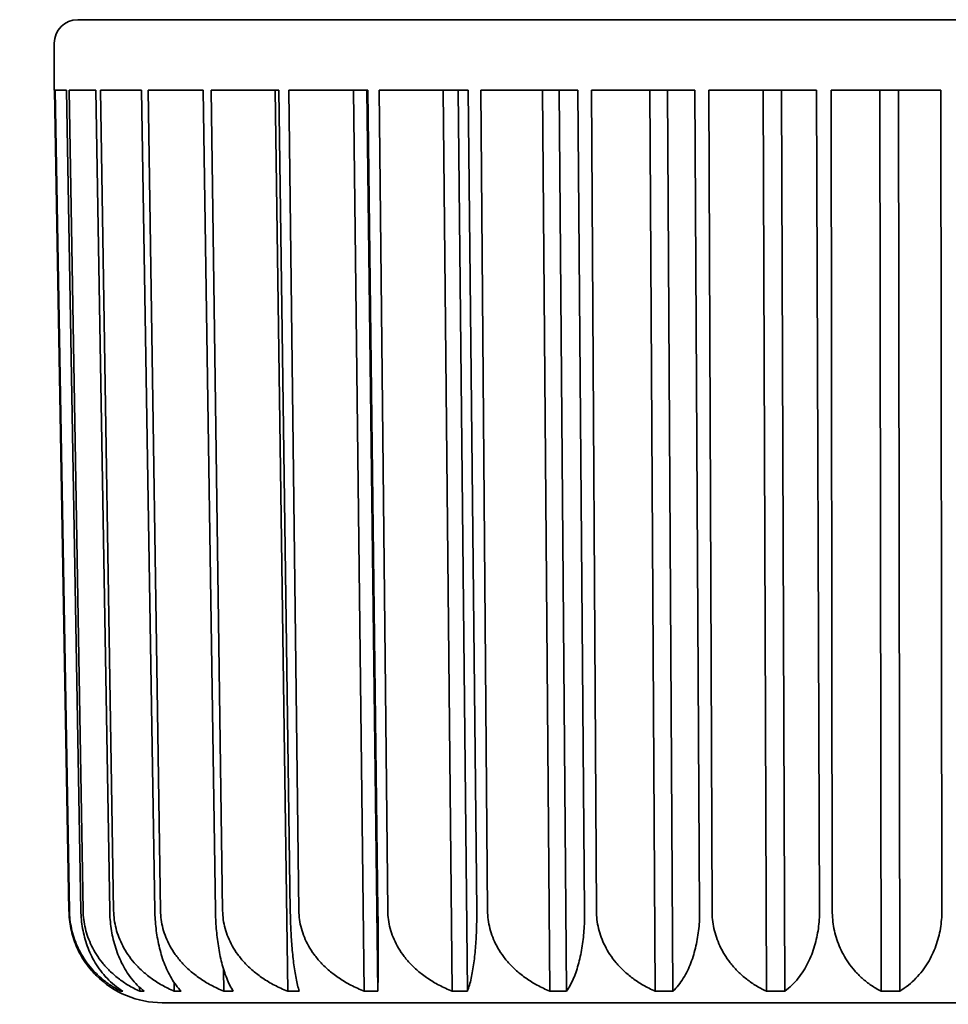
# Model space of a CAD drawing. Header units: millimetres. Extents: x 0 to 5110, y 0 to 2376.
# Tile 33 of 95: x 1734.08 to 1739.12, y 1587.4 to 1592.74. Entities that reach past the tile are written whole.
import ezdxf

# ---------------------------------------------------------------- set-up
doc = ezdxf.new("R2010")
doc.units = ezdxf.units.MM
doc.header["$LTSCALE"] = 8
doc.layers.add('Bemaßungen(ISO)', color=7, linetype='Continuous', lineweight=18)
doc.layers.add('Sichtbare Kanten(ISO)', color=7, linetype='Continuous', lineweight=35)
doc.styles.add('Aktuell-ISOGroßer Text', font='arial.ttf')
doc.dimstyles.new('X.XXXGroßer Text', dxfattribs={"dimscale": 8, "dimtxt": 3.048, "dimasz": 5, "dimexe": 3.175, "dimexo": 0.75, "dimgap": 0.762, "dimtad": 1, "dimdec": 1, "dimrnd": 1e-08, "dimzin": 12, "dimtxsty": 'Aktuell-ISOGroßer Text', "dimcen": 0.09, "dimdle": 10, "dimclrd": 256, "dimclre": 256, "dimclrt": 7, "dimadec": 0, "dimazin": 3, "dimtfac": 0.656168, "dimtdec": 1, "dimtmove": 0, "dimatfit": 3, "dimfxl": 1, "dimtolj": 1, "dimlwd": 25, "dimlwe": 25, "dimarcsym": 0})

# ---------------------------------------------------------------- blocks, each defined once
blk = doc.blocks.new('*D10')
at = {"layer": 'Bemaßungen(ISO)', "color": 250, "linetype": 'Continuous', "lineweight": 25, "true_color": 0x3f3f3f, "transparency": 16777216}
for p, q in [((1548.805, 1635.2518), (1548.805, 1675.2518)), ((1670.7694, 1595.2518), (1523.405, 1595.2518)), ((1548.805, 1595.2518), (1548.805, 1555.2518)), ((1548.805, 1543.0018), (1548.805, 1555.2518)), ((1548.805, 1503.0018), (1548.805, 1543.0018)), ((1751.7694, 1503.0018), (1523.405, 1503.0018)), ((1548.805, 1463.0018), (1548.805, 1423.0018))]:
    blk.add_line(p, q, dxfattribs=at)
at = {"layer": 'Bemaßungen(ISO)', "color": 250, "linetype": 'Continuous', "true_color": 0x3f3f3f, "transparency": 16777216}
for points in [[(1542.1383, 1635.2518), (1555.4716, 1635.2518), (1548.805, 1595.2518)], [(1542.1383, 1463.0018), (1555.4716, 1463.0018), (1548.805, 1503.0018)]]:
    blk.add_solid(points, dxfattribs=at)
at = {"layer": 'Defpoints', "color": 0, "linetype": 'Continuous', "transparency": 16777216}
for p in [(1548.805, 1595.2518), (1676.7694, 1595.2518), (1757.7694, 1503.0018)]:
    blk.add_point(p, dxfattribs=at)
at = {"layer": 'Bemaßungen(ISO)', "color": 7, "linetype": 'Continuous', "lineweight": 25, "transparency": 16777216, "insert": (1513.4016, 1517.4576), "char_height": 24.384, "attachment_point": 1, "rotation": 90, "style": 'Aktuell-ISOGroßer Text'}
blk.add_mtext('\\A1;92,3', dxfattribs=at)

msp = doc.modelspace()

# ---------------------------------------------------------------- linework, layer by layer
at = {"layer": 'Sichtbare Kanten(ISO)'}
for p, q in [((1734.395, 1592.7418), (1743.8438, 1592.7418)), ((1734.268, 1592.3601), (1734.268, 1592.6148)), ((1734.2697, 1592.3601), (1734.268, 1592.3601)), ((1734.3476, 1587.907), (1734.2698, 1592.3601)), ((1734.3349, 1592.3601), (1734.2725, 1592.3601)), ((1734.2726, 1592.3601), (1734.35, 1587.907)), ((1734.4124, 1587.907), (1734.3349, 1592.3601)), ((1734.4932, 1592.3601), (1734.3489, 1592.3601)), ((1734.3489, 1592.3601), (1734.4245, 1587.907)), ((1734.5687, 1587.907), (1734.4932, 1592.3601)), ((1734.7416, 1592.3601), (1734.518, 1592.3601)), ((1734.518, 1592.3601), (1734.5903, 1587.907)), ((1734.8137, 1587.907), (1734.7416, 1592.3601)), ((1735.0751, 1592.3601), (1734.7768, 1592.3601)), ((1734.7768, 1592.3601), (1734.8443, 1587.907)), ((1735.1425, 1587.907), (1735.0751, 1592.3601)), ((1735.4874, 1592.3601), (1735.12, 1592.3601)), ((1735.12, 1592.3601), (1735.1815, 1587.907)), ((1735.4675, 1592.3601), (1735.5348, 1587.4702)), ((1735.5487, 1587.907), (1735.4874, 1592.3601)), ((1735.9703, 1592.3601), (1735.5411, 1592.3601)), ((1735.5411, 1592.3601), (1735.5953, 1587.907)), ((1735.8912, 1592.3601), (1735.9505, 1587.4702)), ((1736.0235, 1587.4702), (1735.9642, 1592.3601)), ((1736.0243, 1587.907), (1735.9704, 1592.3601)), ((1736.5146, 1592.3601), (1736.0319, 1592.3601)), ((1736.0319, 1592.3601), (1736.0778, 1587.907)), ((1736.3777, 1592.3601), (1736.4278, 1587.4702)), ((1736.51, 1587.4702), (1736.4598, 1592.3601)), ((1736.5603, 1587.907), (1736.5146, 1592.3601)), ((1737.1096, 1592.3601), (1736.5827, 1592.3601)), ((1736.5827, 1592.3601), (1736.6194, 1587.907)), ((1736.9175, 1592.3601), (1736.9576, 1587.4702)), ((1737.0473, 1587.4702), (1737.0072, 1592.3601)), ((1737.146, 1587.907), (1737.1096, 1592.3601)), ((1737.7436, 1592.3601), (1737.1829, 1592.3601)), ((1737.1829, 1592.3601), (1737.2097, 1587.907)), ((1737.5002, 1592.3601), (1737.5294, 1587.4702)), ((1737.6249, 1587.4702), (1737.5957, 1592.3601)), ((1737.7701, 1587.907), (1737.7436, 1592.3601)), ((1738.4045, 1592.3601), (1737.8208, 1592.3601)), ((1737.8208, 1592.3601), (1737.8372, 1587.907)), ((1738.1144, 1592.3601), (1738.1322, 1587.4702)), ((1738.2316, 1587.4702), (1738.2138, 1592.3601)), ((1738.4205, 1587.907), (1738.4045, 1592.3601)), ((1739.0793, 1592.3601), (1738.484, 1592.3601)), ((1738.484, 1592.3601), (1738.4896, 1587.907)), ((1738.7482, 1592.3601), (1738.7542, 1587.4702)), ((1738.8555, 1587.4702), (1738.8496, 1592.3601)), ((1739.0846, 1587.907), (1739.0793, 1592.3601)), ((1735.1871, 1587.5883), (1735.1888, 1587.4702)), ((1734.6294, 1587.4771), (1734.6295, 1587.4702)), ((1734.7314, 1587.491), (1734.7318, 1587.4702)), ((1734.9187, 1587.5172), (1734.9194, 1587.4702)), ((1741.2523, 1587.4078), (1734.8536, 1587.4078))]:
    msp.add_line(p, q, dxfattribs=at)
for centre, radius, start, end in [((1734.395, 1592.6148), 0.127, 90, 180), ((1734.8537, 1587.9158), 0.508, 225.1191, 269.9884), ((1735.9792, 1587.5348), 0.127, 269.9944, 270), ((1736.1756, 1587.5348), 0.127, 270, 270.0246), ((1736.1756, 1587.5348), 0.127, 270.0246, 270.0331)]:
    msp.add_arc(centre, radius, start, end, dxfattribs=at)
for points, knots in [([(1734.3476, 1587.907), (1734.3479, 1587.8908), (1734.3489, 1587.8748), (1734.3507, 1587.8587), (1734.3525, 1587.8427), (1734.355, 1587.8266), (1734.3583, 1587.8107), (1734.3616, 1587.7947), (1734.3657, 1587.7787), (1734.3706, 1587.7629), (1734.3755, 1587.7471), (1734.3812, 1587.7314), (1734.3877, 1587.7158), (1734.3943, 1587.7002), (1734.4017, 1587.6847), (1734.4101, 1587.6695), (1734.4184, 1587.6542), (1734.4276, 1587.6392), (1734.4379, 1587.6244), (1734.4481, 1587.6097), (1734.4593, 1587.5953), (1734.4715, 1587.5812), (1734.479, 1587.5726), (1734.4869, 1587.5641), (1734.4952, 1587.5559)], [0, 0, 0, 0, 0.1, 0.1, 0.1, 0.2, 0.2, 0.2, 0.3, 0.3, 0.3, 0.4, 0.4, 0.4, 0.5, 0.5, 0.5, 0.6, 0.6, 0.6, 0.7, 0.7, 0.7, 0.7612749, 0.7612749, 0.7612749, 0.7612749]), ([(1734.35, 1587.907), (1734.3503, 1587.8908), (1734.3514, 1587.8747), (1734.3532, 1587.8587), (1734.3551, 1587.8426), (1734.3578, 1587.8266), (1734.3613, 1587.8106), (1734.3648, 1587.7947), (1734.3691, 1587.7787), (1734.3743, 1587.7629), (1734.3795, 1587.7471), (1734.3855, 1587.7313), (1734.3925, 1587.7158), (1734.3994, 1587.7002), (1734.4073, 1587.6847), (1734.4161, 1587.6695), (1734.425, 1587.6542), (1734.4348, 1587.6392), (1734.4456, 1587.6244), (1734.4565, 1587.6097), (1734.4683, 1587.5952), (1734.4813, 1587.5812), (1734.4943, 1587.5672), (1734.5084, 1587.5535), (1734.5237, 1587.5404), (1734.539, 1587.5274), (1734.5554, 1587.5149), (1734.573, 1587.5031), (1734.5906, 1587.4913), (1734.6094, 1587.4803), (1734.6295, 1587.4702)], [0, 0, 0, 0, 0.1, 0.1, 0.1, 0.2, 0.2, 0.2, 0.3, 0.3, 0.3, 0.4, 0.4, 0.4, 0.5, 0.5, 0.5, 0.6, 0.6, 0.6, 0.7, 0.7, 0.7, 0.8, 0.8, 0.8, 0.9, 0.9, 0.9, 1, 1, 1, 1]), ([(1734.4124, 1587.907), (1734.4126, 1587.8908), (1734.4136, 1587.8748), (1734.4151, 1587.8587), (1734.4167, 1587.8427), (1734.4189, 1587.8266), (1734.4218, 1587.8107), (1734.4247, 1587.7947), (1734.4282, 1587.7787), (1734.4325, 1587.7629), (1734.4367, 1587.7471), (1734.4417, 1587.7314), (1734.4474, 1587.7158), (1734.453, 1587.7002), (1734.4595, 1587.6847), (1734.4667, 1587.6695), (1734.4739, 1587.6542), (1734.4819, 1587.6392), (1734.4907, 1587.6244), (1734.4995, 1587.6097), (1734.5092, 1587.5953), (1734.5198, 1587.5812), (1734.5303, 1587.5672), (1734.5418, 1587.5535), (1734.5542, 1587.5404), (1734.5666, 1587.5274), (1734.5799, 1587.5149), (1734.5942, 1587.5031), (1734.6086, 1587.4913), (1734.6238, 1587.4803), (1734.6401, 1587.4702)], [0, 0, 0, 0, 0.1, 0.1, 0.1, 0.2, 0.2, 0.2, 0.3, 0.3, 0.3, 0.4, 0.4, 0.4, 0.5, 0.5, 0.5, 0.6, 0.6, 0.6, 0.7, 0.7, 0.7, 0.8, 0.8, 0.8, 0.9, 0.9, 0.9, 1, 1, 1, 1]), ([(1734.4245, 1587.907), (1734.4247, 1587.8908), (1734.4259, 1587.8747), (1734.4279, 1587.8587), (1734.4299, 1587.8426), (1734.4329, 1587.8266), (1734.4367, 1587.8106), (1734.4405, 1587.7947), (1734.4452, 1587.7787), (1734.4509, 1587.7629), (1734.4566, 1587.7471), (1734.4632, 1587.7313), (1734.4709, 1587.7158), (1734.4785, 1587.7002), (1734.4871, 1587.6847), (1734.4969, 1587.6695), (1734.5066, 1587.6542), (1734.5174, 1587.6392), (1734.5293, 1587.6244), (1734.5412, 1587.6097), (1734.5543, 1587.5952), (1734.5686, 1587.5812), (1734.5829, 1587.5672), (1734.5984, 1587.5535), (1734.6152, 1587.5404), (1734.632, 1587.5274), (1734.6501, 1587.5149), (1734.6695, 1587.5031), (1734.6889, 1587.4913), (1734.7096, 1587.4803), (1734.7318, 1587.4702)], [0, 0, 0, 0, 0.1, 0.1, 0.1, 0.2, 0.2, 0.2, 0.3, 0.3, 0.3, 0.4, 0.4, 0.4, 0.5, 0.5, 0.5, 0.6, 0.6, 0.6, 0.7, 0.7, 0.7, 0.8, 0.8, 0.8, 0.9, 0.9, 0.9, 1, 1, 1, 1]), ([(1734.5687, 1587.907), (1734.569, 1587.8908), (1734.5698, 1587.8748), (1734.5712, 1587.8587), (1734.5725, 1587.8427), (1734.5743, 1587.8266), (1734.5767, 1587.8107), (1734.5791, 1587.7947), (1734.5821, 1587.7787), (1734.5856, 1587.7629), (1734.5891, 1587.7471), (1734.5932, 1587.7314), (1734.5979, 1587.7158), (1734.6026, 1587.7002), (1734.6079, 1587.6847), (1734.6138, 1587.6695), (1734.6198, 1587.6542), (1734.6264, 1587.6392), (1734.6336, 1587.6244), (1734.6409, 1587.6097), (1734.6489, 1587.5953), (1734.6575, 1587.5812), (1734.6662, 1587.5672), (1734.6757, 1587.5535), (1734.6858, 1587.5404), (1734.696, 1587.5274), (1734.707, 1587.5149), (1734.7187, 1587.5031), (1734.7305, 1587.4913), (1734.743, 1587.4803), (1734.7564, 1587.4702)], [0, 0, 0, 0, 0.1, 0.1, 0.1, 0.2, 0.2, 0.2, 0.3, 0.3, 0.3, 0.4, 0.4, 0.4, 0.5, 0.5, 0.5, 0.6, 0.6, 0.6, 0.7, 0.7, 0.7, 0.8, 0.8, 0.8, 0.9, 0.9, 0.9, 1, 1, 1, 1]), ([(1734.5903, 1587.907), (1734.5906, 1587.8908), (1734.5918, 1587.8747), (1734.5939, 1587.8587), (1734.5961, 1587.8426), (1734.5991, 1587.8266), (1734.6032, 1587.8106), (1734.6073, 1587.7947), (1734.6124, 1587.7787), (1734.6184, 1587.7629), (1734.6245, 1587.7471), (1734.6316, 1587.7313), (1734.6397, 1587.7158), (1734.6479, 1587.7002), (1734.6572, 1587.6847), (1734.6676, 1587.6695), (1734.678, 1587.6542), (1734.6895, 1587.6392), (1734.7023, 1587.6244), (1734.7151, 1587.6097), (1734.7291, 1587.5952), (1734.7444, 1587.5812), (1734.7597, 1587.5672), (1734.7764, 1587.5535), (1734.7944, 1587.5404), (1734.8124, 1587.5274), (1734.8318, 1587.5149), (1734.8526, 1587.5031), (1734.8734, 1587.4913), (1734.8957, 1587.4803), (1734.9194, 1587.4702)], [0, 0, 0, 0, 0.1, 0.1, 0.1, 0.2, 0.2, 0.2, 0.3, 0.3, 0.3, 0.4, 0.4, 0.4, 0.5, 0.5, 0.5, 0.6, 0.6, 0.6, 0.7, 0.7, 0.7, 0.8, 0.8, 0.8, 0.9, 0.9, 0.9, 1, 1, 1, 1]), ([(1734.8137, 1587.907), (1734.814, 1587.8908), (1734.8146, 1587.8748), (1734.8157, 1587.8587), (1734.8168, 1587.8427), (1734.8182, 1587.8266), (1734.8201, 1587.8107), (1734.822, 1587.7947), (1734.8243, 1587.7787), (1734.827, 1587.7629), (1734.8297, 1587.7471), (1734.8329, 1587.7314), (1734.8365, 1587.7158), (1734.8401, 1587.7002), (1734.8442, 1587.6847), (1734.8487, 1587.6695), (1734.8533, 1587.6542), (1734.8583, 1587.6392), (1734.8639, 1587.6244), (1734.8694, 1587.6097), (1734.8755, 1587.5953), (1734.8822, 1587.5812), (1734.8888, 1587.5672), (1734.896, 1587.5535), (1734.9038, 1587.5404), (1734.9115, 1587.5274), (1734.9199, 1587.5149), (1734.9288, 1587.5031), (1734.9378, 1587.4913), (1734.9473, 1587.4803), (1734.9575, 1587.4702)], [0, 0, 0, 0, 0.1, 0.1, 0.1, 0.2, 0.2, 0.2, 0.3, 0.3, 0.3, 0.4, 0.4, 0.4, 0.5, 0.5, 0.5, 0.6, 0.6, 0.6, 0.7, 0.7, 0.7, 0.8, 0.8, 0.8, 0.9, 0.9, 0.9, 1, 1, 1, 1]), ([(1734.8443, 1587.907), (1734.8445, 1587.8908), (1734.8458, 1587.8747), (1734.848, 1587.8587), (1734.8502, 1587.8426), (1734.8534, 1587.8266), (1734.8577, 1587.8106), (1734.8619, 1587.7947), (1734.8672, 1587.7787), (1734.8735, 1587.7629), (1734.8799, 1587.7471), (1734.8873, 1587.7313), (1734.8958, 1587.7158), (1734.9044, 1587.7002), (1734.914, 1587.6847), (1734.9249, 1587.6695), (1734.9358, 1587.6542), (1734.9479, 1587.6392), (1734.9613, 1587.6244), (1734.9747, 1587.6097), (1734.9893, 1587.5952), (1735.0054, 1587.5812), (1735.0215, 1587.5672), (1735.0389, 1587.5535), (1735.0578, 1587.5404), (1735.0767, 1587.5274), (1735.097, 1587.5149), (1735.1188, 1587.5031), (1735.1406, 1587.4913), (1735.164, 1587.4803), (1735.1888, 1587.4702)], [0, 0, 0, 0, 0.1, 0.1, 0.1, 0.2, 0.2, 0.2, 0.3, 0.3, 0.3, 0.4, 0.4, 0.4, 0.5, 0.5, 0.5, 0.6, 0.6, 0.6, 0.7, 0.7, 0.7, 0.8, 0.8, 0.8, 0.9, 0.9, 0.9, 1, 1, 1, 1]), ([(1735.1425, 1587.907), (1735.1427, 1587.8908), (1735.1432, 1587.8748), (1735.144, 1587.8587), (1735.1448, 1587.8427), (1735.1458, 1587.8266), (1735.1471, 1587.8107), (1735.1485, 1587.7947), (1735.15, 1587.7787), (1735.1519, 1587.7629), (1735.1538, 1587.7471), (1735.156, 1587.7314), (1735.1584, 1587.7158), (1735.1609, 1587.7002), (1735.1636, 1587.6847), (1735.1667, 1587.6695), (1735.1698, 1587.6542), (1735.1732, 1587.6392), (1735.177, 1587.6244), (1735.1807, 1587.6097), (1735.1848, 1587.5953), (1735.1893, 1587.5812), (1735.1937, 1587.5672), (1735.1986, 1587.5535), (1735.2038, 1587.5404), (1735.209, 1587.5274), (1735.2145, 1587.5149), (1735.2205, 1587.5031), (1735.2265, 1587.4913), (1735.2329, 1587.4803), (1735.2396, 1587.4702)], [0, 0, 0, 0, 0.1, 0.1, 0.1, 0.2, 0.2, 0.2, 0.3, 0.3, 0.3, 0.4, 0.4, 0.4, 0.5, 0.5, 0.5, 0.6, 0.6, 0.6, 0.7, 0.7, 0.7, 0.8, 0.8, 0.8, 0.9, 0.9, 0.9, 1, 1, 1, 1]), ([(1735.1815, 1587.907), (1735.1817, 1587.8908), (1735.1829, 1587.8747), (1735.1852, 1587.8587), (1735.1875, 1587.8426), (1735.1907, 1587.8266), (1735.1951, 1587.8106), (1735.1994, 1587.7947), (1735.2048, 1587.7787), (1735.2113, 1587.7629), (1735.2178, 1587.7471), (1735.2253, 1587.7313), (1735.2341, 1587.7158), (1735.2428, 1587.7002), (1735.2528, 1587.6847), (1735.2639, 1587.6695), (1735.2751, 1587.6542), (1735.2875, 1587.6392), (1735.3012, 1587.6244), (1735.3149, 1587.6097), (1735.33, 1587.5952), (1735.3465, 1587.5812), (1735.3629, 1587.5672), (1735.3808, 1587.5535), (1735.4002, 1587.5404), (1735.4196, 1587.5274), (1735.4405, 1587.5149), (1735.4629, 1587.5031), (1735.4852, 1587.4913), (1735.5092, 1587.4803), (1735.5348, 1587.4702)], [0, 0, 0, 0, 0.1, 0.1, 0.1, 0.2, 0.2, 0.2, 0.3, 0.3, 0.3, 0.4, 0.4, 0.4, 0.5, 0.5, 0.5, 0.6, 0.6, 0.6, 0.7, 0.7, 0.7, 0.8, 0.8, 0.8, 0.9, 0.9, 0.9, 1, 1, 1, 1]), ([(1735.5487, 1587.907), (1735.5489, 1587.8908), (1735.5492, 1587.8748), (1735.5497, 1587.8587), (1735.5502, 1587.8427), (1735.5508, 1587.8266), (1735.5515, 1587.8107), (1735.5522, 1587.7947), (1735.5531, 1587.7787), (1735.5541, 1587.7629), (1735.5551, 1587.7471), (1735.5562, 1587.7314), (1735.5574, 1587.7158), (1735.5587, 1587.7002), (1735.5601, 1587.6847), (1735.5617, 1587.6695), (1735.5632, 1587.6542), (1735.5649, 1587.6392), (1735.5668, 1587.6244), (1735.5686, 1587.6097), (1735.5707, 1587.5953), (1735.5729, 1587.5812), (1735.575, 1587.5672), (1735.5774, 1587.5535), (1735.5799, 1587.5404), (1735.5825, 1587.5274), (1735.5852, 1587.5149), (1735.5881, 1587.5031), (1735.591, 1587.4913), (1735.5941, 1587.4803), (1735.5973, 1587.4702)], [0, 0, 0, 0, 0.1, 0.1, 0.1, 0.2, 0.2, 0.2, 0.3, 0.3, 0.3, 0.4, 0.4, 0.4, 0.5, 0.5, 0.5, 0.6, 0.6, 0.6, 0.7, 0.7, 0.7, 0.8, 0.8, 0.8, 0.9, 0.9, 0.9, 1, 1, 1, 1]), ([(1735.5953, 1587.907), (1735.5955, 1587.8908), (1735.5967, 1587.8747), (1735.599, 1587.8587), (1735.6012, 1587.8426), (1735.6045, 1587.8266), (1735.6088, 1587.8106), (1735.6132, 1587.7947), (1735.6186, 1587.7787), (1735.6251, 1587.7629), (1735.6316, 1587.7471), (1735.6392, 1587.7313), (1735.648, 1587.7158), (1735.6568, 1587.7002), (1735.6667, 1587.6847), (1735.678, 1587.6695), (1735.6892, 1587.6542), (1735.7016, 1587.6392), (1735.7154, 1587.6244), (1735.7292, 1587.6097), (1735.7444, 1587.5952), (1735.7609, 1587.5812), (1735.7775, 1587.5672), (1735.7955, 1587.5535), (1735.815, 1587.5404), (1735.8345, 1587.5274), (1735.8555, 1587.5149), (1735.8781, 1587.5031), (1735.9006, 1587.4913), (1735.9247, 1587.4803), (1735.9505, 1587.4702)], [0, 0, 0, 0, 0.1, 0.1, 0.1, 0.2, 0.2, 0.2, 0.3, 0.3, 0.3, 0.4, 0.4, 0.4, 0.5, 0.5, 0.5, 0.6, 0.6, 0.6, 0.7, 0.7, 0.7, 0.8, 0.8, 0.8, 0.9, 0.9, 0.9, 1, 1, 1, 1]), ([(1736.0243, 1587.907), (1736.0245, 1587.8908), (1736.0247, 1587.8748), (1736.0249, 1587.8587), (1736.025, 1587.8427), (1736.0252, 1587.8266), (1736.0253, 1587.8107), (1736.0254, 1587.7947), (1736.0255, 1587.7787), (1736.0256, 1587.7629), (1736.0257, 1587.7471), (1736.0257, 1587.7314), (1736.0258, 1587.7158), (1736.0258, 1587.7002), (1736.0258, 1587.6847), (1736.0258, 1587.6695), (1736.0258, 1587.6542), (1736.0258, 1587.6392), (1736.0257, 1587.6244), (1736.0257, 1587.6097), (1736.0256, 1587.5953), (1736.0255, 1587.5812), (1736.0254, 1587.5672), (1736.0252, 1587.5535), (1736.025, 1587.5404), (1736.0249, 1587.5274), (1736.0246, 1587.5149), (1736.0244, 1587.5031), (1736.0241, 1587.4913), (1736.0239, 1587.4803), (1736.0235, 1587.4702)], [0, 0, 0, 0, 0.1, 0.1, 0.1, 0.2, 0.2, 0.2, 0.3, 0.3, 0.3, 0.4, 0.4, 0.4, 0.5, 0.5, 0.5, 0.6, 0.6, 0.6, 0.7, 0.7, 0.7, 0.8, 0.8, 0.8, 0.9, 0.9, 0.9, 1, 1, 1, 1]), ([(1736.0778, 1587.907), (1736.0779, 1587.8908), (1736.0791, 1587.8747), (1736.0813, 1587.8587), (1736.0835, 1587.8426), (1736.0867, 1587.8266), (1736.0909, 1587.8106), (1736.0952, 1587.7947), (1736.1005, 1587.7787), (1736.1069, 1587.7629), (1736.1133, 1587.7471), (1736.1208, 1587.7313), (1736.1295, 1587.7158), (1736.1381, 1587.7002), (1736.1479, 1587.6847), (1736.159, 1587.6695), (1736.17, 1587.6542), (1736.1823, 1587.6392), (1736.1959, 1587.6244), (1736.2095, 1587.6097), (1736.2245, 1587.5952), (1736.2408, 1587.5812), (1736.2572, 1587.5672), (1736.2749, 1587.5535), (1736.2942, 1587.5404), (1736.3134, 1587.5274), (1736.3341, 1587.5149), (1736.3564, 1587.5031), (1736.3786, 1587.4913), (1736.4024, 1587.4803), (1736.4278, 1587.4702)], [0, 0, 0, 0, 0.1, 0.1, 0.1, 0.2, 0.2, 0.2, 0.3, 0.3, 0.3, 0.4, 0.4, 0.4, 0.5, 0.5, 0.5, 0.6, 0.6, 0.6, 0.7, 0.7, 0.7, 0.8, 0.8, 0.8, 0.9, 0.9, 0.9, 1, 1, 1, 1]), ([(1736.5603, 1587.907), (1736.5604, 1587.8908), (1736.5604, 1587.8748), (1736.5603, 1587.8587), (1736.5601, 1587.8427), (1736.5598, 1587.8266), (1736.5593, 1587.8107), (1736.5588, 1587.7947), (1736.5582, 1587.7787), (1736.5574, 1587.7629), (1736.5565, 1587.7471), (1736.5555, 1587.7314), (1736.5544, 1587.7158), (1736.5532, 1587.7002), (1736.5518, 1587.6847), (1736.5502, 1587.6695), (1736.5487, 1587.6542), (1736.5469, 1587.6392), (1736.5449, 1587.6244), (1736.5429, 1587.6097), (1736.5407, 1587.5953), (1736.5383, 1587.5812), (1736.5359, 1587.5672), (1736.5332, 1587.5535), (1736.5303, 1587.5404), (1736.5275, 1587.5274), (1736.5243, 1587.5149), (1736.5209, 1587.5031), (1736.5176, 1587.4913), (1736.5139, 1587.4803), (1736.51, 1587.4702)], [0, 0, 0, 0, 0.1, 0.1, 0.1, 0.2, 0.2, 0.2, 0.3, 0.3, 0.3, 0.4, 0.4, 0.4, 0.5, 0.5, 0.5, 0.6, 0.6, 0.6, 0.7, 0.7, 0.7, 0.8, 0.8, 0.8, 0.9, 0.9, 0.9, 1, 1, 1, 1]), ([(1736.6194, 1587.907), (1736.6195, 1587.8908), (1736.6206, 1587.8747), (1736.6227, 1587.8587), (1736.6248, 1587.8426), (1736.6279, 1587.8266), (1736.632, 1587.8106), (1736.6361, 1587.7947), (1736.6412, 1587.7787), (1736.6474, 1587.7629), (1736.6536, 1587.7471), (1736.6608, 1587.7313), (1736.6691, 1587.7158), (1736.6775, 1587.7002), (1736.6869, 1587.6847), (1736.6976, 1587.6695), (1736.7083, 1587.6542), (1736.7202, 1587.6392), (1736.7333, 1587.6244), (1736.7465, 1587.6097), (1736.7609, 1587.5952), (1736.7767, 1587.5812), (1736.7925, 1587.5672), (1736.8097, 1587.5535), (1736.8283, 1587.5404), (1736.8469, 1587.5274), (1736.8669, 1587.5149), (1736.8885, 1587.5031), (1736.91, 1587.4913), (1736.933, 1587.4803), (1736.9576, 1587.4702)], [0, 0, 0, 0, 0.1, 0.1, 0.1, 0.2, 0.2, 0.2, 0.3, 0.3, 0.3, 0.4, 0.4, 0.4, 0.5, 0.5, 0.5, 0.6, 0.6, 0.6, 0.7, 0.7, 0.7, 0.8, 0.8, 0.8, 0.9, 0.9, 0.9, 1, 1, 1, 1]), ([(1737.146, 1587.907), (1737.1461, 1587.8908), (1737.146, 1587.8748), (1737.1455, 1587.8587), (1737.145, 1587.8427), (1737.1443, 1587.8266), (1737.1432, 1587.8107), (1737.1421, 1587.7947), (1737.1407, 1587.7787), (1737.139, 1587.7629), (1737.1373, 1587.7471), (1737.1352, 1587.7314), (1737.1328, 1587.7158), (1737.1305, 1587.7002), (1737.1277, 1587.6847), (1737.1246, 1587.6695), (1737.1215, 1587.6542), (1737.1181, 1587.6392), (1737.1142, 1587.6244), (1737.1103, 1587.6097), (1737.1061, 1587.5953), (1737.1014, 1587.5812), (1737.0967, 1587.5672), (1737.0916, 1587.5535), (1737.0861, 1587.5404), (1737.0805, 1587.5274), (1737.0745, 1587.5149), (1737.0681, 1587.5031), (1737.0616, 1587.4913), (1737.0547, 1587.4803), (1737.0473, 1587.4702)], [0, 0, 0, 0, 0.1, 0.1, 0.1, 0.2, 0.2, 0.2, 0.3, 0.3, 0.3, 0.4, 0.4, 0.4, 0.5, 0.5, 0.5, 0.6, 0.6, 0.6, 0.7, 0.7, 0.7, 0.8, 0.8, 0.8, 0.9, 0.9, 0.9, 1, 1, 1, 1]), ([(1737.2097, 1587.907), (1737.2098, 1587.8908), (1737.2108, 1587.8747), (1737.2128, 1587.8587), (1737.2147, 1587.8426), (1737.2176, 1587.8266), (1737.2215, 1587.8106), (1737.2253, 1587.7947), (1737.2301, 1587.7787), (1737.236, 1587.7629), (1737.2418, 1587.7471), (1737.2486, 1587.7313), (1737.2565, 1587.7158), (1737.2644, 1587.7002), (1737.2733, 1587.6847), (1737.2834, 1587.6695), (1737.2935, 1587.6542), (1737.3047, 1587.6392), (1737.3172, 1587.6244), (1737.3296, 1587.6097), (1737.3432, 1587.5952), (1737.3582, 1587.5812), (1737.3731, 1587.5672), (1737.3894, 1587.5535), (1737.407, 1587.5404), (1737.4246, 1587.5274), (1737.4436, 1587.5149), (1737.464, 1587.5031), (1737.4843, 1587.4913), (1737.5061, 1587.4803), (1737.5294, 1587.4702)], [0, 0, 0, 0, 0.1, 0.1, 0.1, 0.2, 0.2, 0.2, 0.3, 0.3, 0.3, 0.4, 0.4, 0.4, 0.5, 0.5, 0.5, 0.6, 0.6, 0.6, 0.7, 0.7, 0.7, 0.8, 0.8, 0.8, 0.9, 0.9, 0.9, 1, 1, 1, 1]), ([(1737.7701, 1587.907), (1737.7702, 1587.8908), (1737.7699, 1587.8748), (1737.7691, 1587.8587), (1737.7684, 1587.8427), (1737.7672, 1587.8266), (1737.7655, 1587.8107), (1737.7638, 1587.7947), (1737.7617, 1587.7787), (1737.7592, 1587.7629), (1737.7566, 1587.7471), (1737.7535, 1587.7314), (1737.75, 1587.7158), (1737.7465, 1587.7002), (1737.7424, 1587.6847), (1737.7379, 1587.6695), (1737.7333, 1587.6542), (1737.7282, 1587.6392), (1737.7225, 1587.6244), (1737.7168, 1587.6097), (1737.7106, 1587.5953), (1737.7038, 1587.5812), (1737.6969, 1587.5672), (1737.6894, 1587.5535), (1737.6813, 1587.5404), (1737.6732, 1587.5274), (1737.6645, 1587.5149), (1737.6551, 1587.5031), (1737.6457, 1587.4913), (1737.6356, 1587.4803), (1737.6249, 1587.4702)], [0, 0, 0, 0, 0.1, 0.1, 0.1, 0.2, 0.2, 0.2, 0.3, 0.3, 0.3, 0.4, 0.4, 0.4, 0.5, 0.5, 0.5, 0.6, 0.6, 0.6, 0.7, 0.7, 0.7, 0.8, 0.8, 0.8, 0.9, 0.9, 0.9, 1, 1, 1, 1]), ([(1737.8372, 1587.907), (1737.8372, 1587.8908), (1737.8381, 1587.8747), (1737.8399, 1587.8587), (1737.8417, 1587.8426), (1737.8443, 1587.8266), (1737.8479, 1587.8106), (1737.8514, 1587.7947), (1737.8558, 1587.7787), (1737.8612, 1587.7629), (1737.8666, 1587.7471), (1737.8728, 1587.7313), (1737.8801, 1587.7158), (1737.8874, 1587.7002), (1737.8956, 1587.6847), (1737.9049, 1587.6695), (1737.9142, 1587.6542), (1737.9246, 1587.6392), (1737.9361, 1587.6244), (1737.9475, 1587.6097), (1737.9601, 1587.5952), (1737.974, 1587.5812), (1737.9878, 1587.5672), (1738.0028, 1587.5535), (1738.0191, 1587.5404), (1738.0353, 1587.5274), (1738.0529, 1587.5149), (1738.0717, 1587.5031), (1738.0905, 1587.4913), (1738.1107, 1587.4803), (1738.1322, 1587.4702)], [0, 0, 0, 0, 0.1, 0.1, 0.1, 0.2, 0.2, 0.2, 0.3, 0.3, 0.3, 0.4, 0.4, 0.4, 0.5, 0.5, 0.5, 0.6, 0.6, 0.6, 0.7, 0.7, 0.7, 0.8, 0.8, 0.8, 0.9, 0.9, 0.9, 1, 1, 1, 1]), ([(1738.4205, 1587.907), (1738.4206, 1587.8908), (1738.4201, 1587.8748), (1738.4191, 1587.8587), (1738.418, 1587.8427), (1738.4164, 1587.8266), (1738.4142, 1587.8107), (1738.412, 1587.7947), (1738.4092, 1587.7787), (1738.4058, 1587.7629), (1738.4024, 1587.7471), (1738.3984, 1587.7314), (1738.3938, 1587.7158), (1738.3892, 1587.7002), (1738.3839, 1587.6847), (1738.378, 1587.6695), (1738.372, 1587.6542), (1738.3654, 1587.6392), (1738.358, 1587.6244), (1738.3507, 1587.6097), (1738.3426, 1587.5953), (1738.3337, 1587.5812), (1738.3248, 1587.5672), (1738.3151, 1587.5535), (1738.3046, 1587.5404), (1738.2941, 1587.5274), (1738.2828, 1587.5149), (1738.2707, 1587.5031), (1738.2585, 1587.4913), (1738.2455, 1587.4803), (1738.2316, 1587.4702)], [0, 0, 0, 0, 0.1, 0.1, 0.1, 0.2, 0.2, 0.2, 0.3, 0.3, 0.3, 0.4, 0.4, 0.4, 0.5, 0.5, 0.5, 0.6, 0.6, 0.6, 0.7, 0.7, 0.7, 0.8, 0.8, 0.8, 0.9, 0.9, 0.9, 1, 1, 1, 1]), ([(1738.4896, 1587.907), (1738.4896, 1587.8908), (1738.4904, 1587.8747), (1738.492, 1587.8587), (1738.4935, 1587.8426), (1738.4959, 1587.8266), (1738.499, 1587.8106), (1738.5022, 1587.7947), (1738.5061, 1587.7787), (1738.5109, 1587.7629), (1738.5157, 1587.7471), (1738.5213, 1587.7313), (1738.5278, 1587.7158), (1738.5343, 1587.7002), (1738.5417, 1587.6847), (1738.5501, 1587.6695), (1738.5584, 1587.6542), (1738.5677, 1587.6392), (1738.578, 1587.6244), (1738.5883, 1587.6097), (1738.5996, 1587.5952), (1738.612, 1587.5812), (1738.6244, 1587.5672), (1738.6379, 1587.5535), (1738.6525, 1587.5404), (1738.6672, 1587.5274), (1738.6829, 1587.5149), (1738.6998, 1587.5031), (1738.7167, 1587.4913), (1738.7348, 1587.4803), (1738.7542, 1587.4702)], [0, 0, 0, 0, 0.1, 0.1, 0.1, 0.2, 0.2, 0.2, 0.3, 0.3, 0.3, 0.4, 0.4, 0.4, 0.5, 0.5, 0.5, 0.6, 0.6, 0.6, 0.7, 0.7, 0.7, 0.8, 0.8, 0.8, 0.9, 0.9, 0.9, 1, 1, 1, 1]), ([(1739.0846, 1587.907), (1739.0846, 1587.8908), (1739.0839, 1587.8748), (1739.0826, 1587.8587), (1739.0813, 1587.8427), (1739.0793, 1587.8266), (1739.0766, 1587.8107), (1739.0739, 1587.7947), (1739.0705, 1587.7787), (1739.0663, 1587.7629), (1739.0622, 1587.7471), (1739.0574, 1587.7314), (1739.0518, 1587.7158), (1739.0461, 1587.7002), (1739.0397, 1587.6847), (1739.0325, 1587.6695), (1739.0253, 1587.6542), (1739.0173, 1587.6392), (1739.0083, 1587.6244), (1738.9994, 1587.6097), (1738.9896, 1587.5953), (1738.9789, 1587.5812), (1738.9681, 1587.5672), (1738.9564, 1587.5535), (1738.9437, 1587.5404), (1738.9311, 1587.5274), (1738.9174, 1587.5149), (1738.9027, 1587.5031), (1738.8881, 1587.4913), (1738.8723, 1587.4803), (1738.8555, 1587.4702)], [0, 0, 0, 0, 0.1, 0.1, 0.1, 0.2, 0.2, 0.2, 0.3, 0.3, 0.3, 0.4, 0.4, 0.4, 0.5, 0.5, 0.5, 0.6, 0.6, 0.6, 0.7, 0.7, 0.7, 0.8, 0.8, 0.8, 0.9, 0.9, 0.9, 1, 1, 1, 1])]:
    msp.add_open_spline(points, degree=3, knots=knots, dxfattribs=at)
for points in [[(1734.6295, 1587.4702), (1734.6327, 1587.4702), (1734.6362, 1587.4702), (1734.6401, 1587.4702)], [(1734.7318, 1587.4702), (1734.7396, 1587.4702), (1734.7478, 1587.4702), (1734.7564, 1587.4702)], [(1734.9194, 1587.4702), (1734.9318, 1587.4702), (1734.9445, 1587.4702), (1734.9575, 1587.4702)], [(1735.1888, 1587.4702), (1735.2054, 1587.4702), (1735.2224, 1587.4702), (1735.2396, 1587.4702)], [(1735.5348, 1587.4702), (1735.5553, 1587.4702), (1735.5762, 1587.4702), (1735.5973, 1587.4702)], [(1735.9505, 1587.4702), (1735.9745, 1587.4702), (1735.9989, 1587.4702), (1736.0235, 1587.4702)], [(1736.4278, 1587.4702), (1736.455, 1587.4702), (1736.4824, 1587.4702), (1736.51, 1587.4702)], [(1736.9576, 1587.4702), (1736.9873, 1587.4702), (1737.0172, 1587.4702), (1737.0473, 1587.4702)], [(1737.5294, 1587.4702), (1737.5611, 1587.4702), (1737.5929, 1587.4702), (1737.6249, 1587.4702)], [(1738.1322, 1587.4702), (1738.1652, 1587.4702), (1738.1984, 1587.4702), (1738.2316, 1587.4702)], [(1738.7542, 1587.4702), (1738.7879, 1587.4702), (1738.8217, 1587.4702), (1738.8555, 1587.4702)]]:
    msp.add_open_spline(points, degree=3, dxfattribs=at)

# ---------------------------------------------------------------- dimensions: what is measured, and where the dimension line sits
at = {"layer": 'Bemaßungen(ISO)', "color": 250, "linetype": 'Continuous', "lineweight": 25, "true_color": 0x3f3f3f}
dim = msp.add_linear_dim(base=(1548.8049535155, 1595.2518323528), p1=(1757.7694196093, 1503.0018323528), p2=(1676.7694196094, 1595.2518323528), angle=270, dimstyle='X.XXXGroßer Text', override={"dimdec": 1, "dimtp": 0, "dimtm": 0, "dimtdec": 1, "dimtofl": 0}, dxfattribs=at)
dim.commit()
dim.dimension.update_dxf_attribs({"geometry": '*D10', "text_midpoint": (1548.8049535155, 1549.1268323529), "dimtype": 160})

doc.saveas('drawing.dxf')
